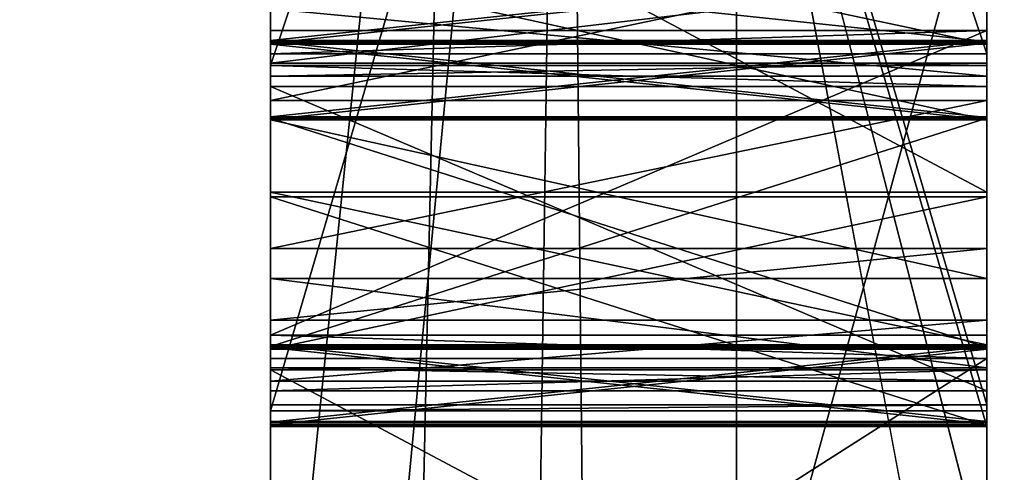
# Model space of a CAD drawing. Header units: millimetres. Extents: x -109 to 171, y -66 to 35.
# Tile 143 of 185: x 114.965 to 115.1024, y -16.6972 to -16.634. Entities that reach past the tile are written whole.
import ezdxf

# ---------------------------------------------------------------- set-up
doc = ezdxf.new("R2010")
doc.units = ezdxf.units.MM
doc.header["$LTSCALE"] = 65.185185
for name, color, linetype in [('131', 7, 'CONTINUOUS'), ('134', 7, 'CONTINUOUS'), ('135', 7, 'CONTINUOUS'), ('139', 7, 'CONTINUOUS'), ('2', 7, 'CONTINUOUS'), ('291', 7, 'CONTINUOUS'), ('292', 7, 'CONTINUOUS'), ('293', 7, 'CONTINUOUS'), ('294', 7, 'CONTINUOUS'), ('295', 7, 'CONTINUOUS'), ('306', 7, 'CONTINUOUS'), ('307', 7, 'CONTINUOUS'), ('308', 7, 'CONTINUOUS'), ('309', 7, 'CONTINUOUS'), ('310', 7, 'CONTINUOUS'), ('312', 7, 'CONTINUOUS'), ('313', 7, 'CONTINUOUS'), ('314', 7, 'CONTINUOUS'), ('321', 7, 'CONTINUOUS'), ('322', 7, 'CONTINUOUS'), ('323', 7, 'CONTINUOUS'), ('324', 7, 'CONTINUOUS'), ('325', 7, 'CONTINUOUS'), ('331', 7, 'CONTINUOUS'), ('332', 7, 'CONTINUOUS'), ('333', 7, 'CONTINUOUS'), ('334', 7, 'CONTINUOUS'), ('335', 7, 'CONTINUOUS'), ('340', 7, 'CONTINUOUS'), ('341', 7, 'CONTINUOUS'), ('342', 7, 'CONTINUOUS'), ('343', 7, 'CONTINUOUS'), ('344', 7, 'CONTINUOUS'), ('345', 7, 'CONTINUOUS'), ('346', 7, 'CONTINUOUS'), ('347', 7, 'CONTINUOUS'), ('348', 7, 'CONTINUOUS'), ('349', 7, 'CONTINUOUS'), ('350', 7, 'CONTINUOUS'), ('351', 7, 'CONTINUOUS'), ('352', 7, 'CONTINUOUS'), ('353', 7, 'CONTINUOUS'), ('359', 7, 'CONTINUOUS'), ('360', 7, 'CONTINUOUS'), ('361', 7, 'CONTINUOUS'), ('362', 7, 'CONTINUOUS'), ('363', 7, 'CONTINUOUS'), ('364', 7, 'CONTINUOUS'), ('365', 7, 'CONTINUOUS'), ('366', 7, 'CONTINUOUS'), ('371', 7, 'CONTINUOUS'), ('372', 7, 'CONTINUOUS'), ('373', 7, 'CONTINUOUS'), ('4', 7, 'CONTINUOUS'), ('661', 7, 'CONTINUOUS'), ('663', 7, 'CONTINUOUS'), ('665', 7, 'CONTINUOUS'), ('667', 7, 'CONTINUOUS'), ('67', 7, 'CONTINUOUS')]:
    doc.layers.add(name, color=color, linetype=linetype)

msp = doc.modelspace()

# ---------------------------------------------------------------- linework, layer by layer
at = {"layer": '131', "linetype": 'CONTINUOUS'}
for points in [[(115, -16.75532, 2.20666), (115, -16.32374, 4.37555), (115, -15.73726, 4.21838), (115, -16.75532, 2.20666)], [(115, -16.75532, 2.20666), (115, -15.73726, 4.21838), (115, -16.34106, 0.54157), (115, -16.75532, 2.20666)], [(115, -16.32374, -4.37555), (115, -16.9, 0), (115, -15.73726, -4.21838), (115, -16.32374, -4.37555)], [(115, -15.73726, -4.21838), (115, -16.9, 0), (115, -16.67018, -0.57206), (115, -15.73726, -4.21838)], [(115, -16.62612, -0.62287), (115, -15.73726, -4.21838), (115, -16.648, -0.60267), (115, -16.62612, -0.62287)], [(115, -16.648, -0.60267), (115, -15.73726, -4.21838), (115, -16.67018, -0.57206), (115, -16.648, -0.60267)], [(115, -16.61623, 0.10357), (115, -16.29282, 0), (115, -16.63746, 0.08269), (115, -16.61623, 0.10357)], [(115, -16.63746, 0.08269), (115, -16.29282, 0), (115, -16.64803, 0.05142), (115, -16.63746, 0.08269)], [(115, -16.64803, 0.05142), (115, -16.29282, 0), (115, -16.64798, 0.03059), (115, -16.64803, 0.05142)], [(115, -16.64798, 0.03059), (115, -16.29282, 0), (115, -16.6373, 0.00978), (115, -16.64798, 0.03059)], [(115, -16.6373, 0.00978), (115, -16.29282, 0), (115, -16.62664, -0.00062), (115, -16.6373, 0.00978)], [(115, -16.63553, 0.65498), (115, -16.75532, 2.20666), (115, -16.34106, 0.54157), (115, -16.63553, 0.65498)], [(115, -16.63879, 0.55087), (115, -16.63553, 0.65498), (115, -16.34106, 0.54157), (115, -16.63879, 0.55087)], [(115, -16.64041, 0.49881), (115, -16.34268, 0.48951), (115, -16.64334, 0.4051), (115, -16.64041, 0.49881)], [(115, -16.64334, 0.4051), (115, -16.34268, 0.48951), (115, -16.34742, 0.29165), (115, -16.64334, 0.4051)], [(115, -16.81412, 0.38959), (115, -16.64334, 0.4051), (115, -16.34742, 0.29165), (115, -16.81412, 0.38959)], [(115, -16.6878, 0.29718), (115, -16.81412, 0.38959), (115, -16.34742, 0.29165), (115, -16.6878, 0.29718)], [(115, -16.68865, 0.24511), (115, -16.34827, 0.23958), (115, -16.35039, 0.15625), (115, -16.68865, 0.24511)], [(115, -16.63709, -0.08397), (115, -16.62647, -0.07353), (115, -16.34965, -0.17708), (115, -16.63709, -0.08397)], [(115, -16.64768, -0.10483), (115, -16.63709, -0.08397), (115, -16.34965, -0.17708), (115, -16.64768, -0.10483)], [(115, -16.64761, -0.13608), (115, -16.64768, -0.10483), (115, -16.34965, -0.17708), (115, -16.64761, -0.13608)], [(115, -16.63693, -0.15689), (115, -16.64761, -0.13608), (115, -16.34965, -0.17708), (115, -16.63693, -0.15689)], [(115, -16.62626, -0.16728), (115, -16.63693, -0.15689), (115, -16.34965, -0.17708), (115, -16.62626, -0.16728)], [(115, -16.79501, 0.24683), (115, -16.68865, 0.24511), (115, -16.35039, 0.15625), (115, -16.79501, 0.24683)], [(115, -16.8482, 0.2477), (115, -16.79501, 0.24683), (115, -16.35039, 0.15625), (115, -16.8482, 0.2477)], [(115, -16.69081, 0.15549), (115, -16.8482, 0.2477), (115, -16.35039, 0.15625), (115, -16.69081, 0.15549)], [(115, -16.65809, -0.20902), (115, -16.60485, -0.22974), (115, -16.44357, -0.31531), (115, -16.65809, -0.20902)], [(115, -16.47547, -0.31624), (115, -16.65809, -0.20902), (115, -16.44357, -0.31531), (115, -16.47547, -0.31624)], [(115, -16.60307, -0.31998), (115, -16.65809, -0.20902), (115, -16.47547, -0.31624), (115, -16.60307, -0.31998)], [(115, -16.62826, -0.54999), (115, -16.64011, -0.50865), (115, -16.56354, -0.57935), (115, -16.62826, -0.54999)], [(115, -16.56354, -0.57935), (115, -16.64011, -0.50865), (115, -16.5669, -0.46482), (115, -16.56354, -0.57935)], [(115, -16.64194, -0.44618), (115, -16.63253, -0.40422), (115, -16.5669, -0.46482), (115, -16.64194, -0.44618)], [(115, -16.64011, -0.50865), (115, -16.64194, -0.44618), (115, -16.5669, -0.46482), (115, -16.64011, -0.50865)], [(115, -16.9, 0), (115, -16.65809, -0.20902), (115, -16.60307, -0.31998), (115, -16.9, 0)], [(115, -16.62434, -0.32061), (115, -16.9, 0), (115, -16.60307, -0.31998), (115, -16.62434, -0.32061)], [(115, -16.6453, -0.33164), (115, -16.9, 0), (115, -16.62434, -0.32061), (115, -16.6453, -0.33164)], [(115, -16.67807, 0.65631), (115, -16.75532, 2.20666), (115, -16.63553, 0.65498), (115, -16.67807, 0.65631)], [(115, -16.68587, 0.40643), (115, -16.64334, 0.4051), (115, -16.81412, 0.38959), (115, -16.68587, 0.40643)], [(115, -16.66596, -0.35309), (115, -16.9, 0), (115, -16.6453, -0.33164), (115, -16.66596, -0.35309)], [(115, -16.67964, -0.08407), (115, -16.9, 0), (115, -16.6478, -0.05275), (115, -16.67964, -0.08407)], [(115, -16.6478, -0.05275), (115, -16.9, 0), (115, -16.67978, -0.02157), (115, -16.6478, -0.05275)], [(115, -16.65809, -0.20902), (115, -16.9, 0), (115, -16.67941, -0.18823), (115, -16.65809, -0.20902)], [(115, -16.65878, 0.10348), (115, -16.68001, 0.0826), (115, -16.6907, 0.10341), (115, -16.65878, 0.10348)], [(115, -16.67598, -0.37423), (115, -16.9, 0), (115, -16.66596, -0.35309), (115, -16.67598, -0.37423)], [(115, -16.67018, -0.57206), (115, -16.9, 0), (115, -16.68265, -0.5099), (115, -16.67018, -0.57206)], [(115, -16.68448, -0.44742), (115, -16.9, 0), (115, -16.67598, -0.37423), (115, -16.68448, -0.44742)], [(115, -16.74512, 0.55419), (115, -16.75532, 2.20666), (115, -16.67807, 0.65631), (115, -16.74512, 0.55419)], [(115, -16.68132, 0.55219), (115, -16.74512, 0.55419), (115, -16.67807, 0.65631), (115, -16.68132, 0.55219)], [(115, -16.67941, -0.18823), (115, -16.9, 0), (115, -16.69012, -0.15701), (115, -16.67941, -0.18823)], [(115, -16.69021, -0.11534), (115, -16.9, 0), (115, -16.67964, -0.08407), (115, -16.69021, -0.11534)], [(115, -16.67978, -0.02157), (115, -16.9, 0), (115, -16.69049, 0.00966), (115, -16.67978, -0.02157)], [(115, -16.69058, 0.05132), (115, -16.8482, 0.2477), (115, -16.68001, 0.0826), (115, -16.69058, 0.05132)], [(115, -16.68001, 0.0826), (115, -16.8482, 0.2477), (115, -16.6907, 0.10341), (115, -16.68001, 0.0826)], [(115, -16.68265, -0.5099), (115, -16.9, 0), (115, -16.68448, -0.44742), (115, -16.68265, -0.5099)], [(115, -16.68294, 0.50014), (115, -16.68587, 0.40643), (115, -16.76833, 0.49238), (115, -16.68294, 0.50014)], [(115, -16.73611, 0.5018), (115, -16.68294, 0.50014), (115, -16.76833, 0.49238), (115, -16.73611, 0.5018)], [(115, -16.76833, 0.49238), (115, -16.68587, 0.40643), (115, -16.79025, 0.47222), (115, -16.76833, 0.49238)], [(115, -16.79025, 0.47222), (115, -16.68587, 0.40643), (115, -16.80153, 0.45173), (115, -16.79025, 0.47222)], [(115, -16.80153, 0.45173), (115, -16.68587, 0.40643), (115, -16.81412, 0.38959), (115, -16.80153, 0.45173)], [(115, -16.81412, 0.38959), (115, -16.6878, 0.29718), (115, -16.79417, 0.29891), (115, -16.81412, 0.38959)], [(115, -16.6878, 0.29718), (115, -16.68865, 0.24511), (115, -16.79501, 0.24683), (115, -16.6878, 0.29718)], [(115, -16.6878, 0.29718), (115, -16.79501, 0.24683), (115, -16.79417, 0.29891), (115, -16.6878, 0.29718)], [(115, -16.69012, -0.15701), (115, -16.9, 0), (115, -16.69021, -0.11534), (115, -16.69012, -0.15701)], [(115, -16.9, 0), (115, -16.8482, 0.2477), (115, -16.69049, 0.00966), (115, -16.9, 0)], [(115, -16.69049, 0.00966), (115, -16.8482, 0.2477), (115, -16.69058, 0.05132), (115, -16.69049, 0.00966)], [(115, -16.6907, 0.10341), (115, -16.8482, 0.2477), (115, -16.69081, 0.15549), (115, -16.6907, 0.10341)]]:
    msp.add_3dface(points, dxfattribs=at)
at = {"layer": '134', "linetype": 'CONTINUOUS'}
for points in [[(115.21787, -16.95845, 10.75544), (115.21787, -9.67685, 17.59623), (115.06504, -14.68123, 13.62572), (115.21787, -16.95845, 10.75544)], [(115.21787, -11.79216, -16.25465), (115.21787, -18.1655, -8.56057), (115.06504, -12.49454, -15.65521), (115.21787, -11.79216, -16.25465)], [(115, -18.68937, -6.78345), (115, -12.41433, -15.53036), (115.06504, -18.82406, -6.84497), (115, -18.68937, -6.78345)], [(115.06504, -18.82406, -6.84497), (115, -12.41433, -15.53036), (115.06504, -12.49454, -15.65521), (115.06504, -18.82406, -6.84497)], [(115.21787, -18.1655, -8.56057), (115.06504, -18.82406, -6.84497), (115.06504, -12.49454, -15.65521), (115.21787, -18.1655, -8.56057)], [(115, -14.5696, 13.52903), (115, -17.68811, 9.07958), (115.06504, -14.68123, 13.62572), (115, -14.5696, 13.52903)], [(115, -17.68811, 9.07958), (115, -19.48561, 3.95205), (115.06504, -14.68123, 13.62572), (115, -17.68811, 9.07958)], [(115.06504, -14.68123, 13.62572), (115, -19.48561, 3.95205), (115.06504, -19.63195, 3.97309), (115.06504, -14.68123, 13.62572)], [(115.21787, -16.95845, 10.75544), (115.06504, -14.68123, 13.62572), (115.06504, -19.63195, 3.97309), (115.21787, -16.95845, 10.75544)]]:
    msp.add_3dface(points, dxfattribs=at)
at = {"layer": '135', "linetype": 'CONTINUOUS'}
for points in [[(115, -14.6458, 11.7517), (115.18118, -14.40232, 11.73614), (115.18118, -17.19714, 7.03009), (115, -14.6458, 11.7517)], [(115, -16.22898, 9.44574), (115, -14.6458, 11.7517), (115.18118, -17.19714, 7.03009), (115, -16.22898, 9.44574)], [(115, -17.45208, 6.93014), (115, -16.22898, 9.44574), (115.18118, -17.19714, 7.03009), (115, -17.45208, 6.93014)], [(115, -16.3273, -9.27476), (115, -16.97275, -8.0329), (115.18118, -16.31328, -8.89049), (115, -16.3273, -9.27476)], [(115, -16.97275, -8.0329), (115, -17.52391, -6.74645), (115.18118, -16.31328, -8.89049), (115, -16.97275, -8.0329)], [(115, -17.52391, -6.74645), (115, -17.97771, -5.42253), (115.18118, -16.31328, -8.89049), (115, -17.52391, -6.74645)], [(115, -17.97771, -5.42253), (115, -18.33165, -4.06849), (115.18118, -16.31328, -8.89049), (115, -17.97771, -5.42253)], [(115, -18.33165, -4.06849), (115.18118, -18.19596, -3.75109), (115.18118, -16.31328, -8.89049), (115, -18.33165, -4.06849)]]:
    msp.add_3dface(points, dxfattribs=at)
at = {"layer": '139', "linetype": 'CONTINUOUS'}
for points in [[(115, -16.32374, 4.37555), (115, -16.75532, 2.20666), (115.2, -14.80903, 8.55), (115, -16.32374, 4.37555)], [(115, -16.75532, 2.20666), (115, -16.9, 0), (115.2, -14.80903, 8.55), (115, -16.75532, 2.20666)], [(115, -16.9, 0), (115.2, -17.1), (115.2, -14.80903, 8.55), (115, -16.9, 0)], [(115, -16.32374, -4.37555), (115.2, -14.80903, -8.55), (115.2, -17.1), (115, -16.32374, -4.37555)], [(115, -16.9, 0), (115, -16.32374, -4.37555), (115.2, -17.1), (115, -16.9, 0)]]:
    msp.add_3dface(points, dxfattribs=at)
at = {"layer": '2', "color": 7, "linetype": 'CONTINUOUS', "true_color": 0xe0f2ff}
for points in [[(115, -17.75343, -10.25016), (115, -10.25016, -17.75343), (115, -12.41433, -15.53036), (115, -17.75343, -10.25016)], [(115, -18.68937, -6.78345), (115, -17.75343, -10.25016), (115, -12.41433, -15.53036), (115, -18.68937, -6.78345)], [(115, -14.49569, 14.49569), (115, -17.75343, 10.25016), (115, -14.5696, 13.52903), (115, -14.49569, 14.49569)], [(115, -14.5696, 13.52903), (115, -17.75343, 10.25016), (115, -17.68811, 9.07958), (115, -14.5696, 13.52903)], [(115, -17.45208, 6.93014), (115, -16.23801, 9.37494), (115, -16.22898, 9.44574), (115, -17.45208, 6.93014)], [(115, -18.11109, 4.85293), (115, -16.23801, 9.37494), (115, -17.91977, 5.61104), (115, -18.11109, 4.85293)], [(115, -17.91977, 5.61104), (115, -16.23801, 9.37494), (115, -17.45208, 6.93014), (115, -17.91977, 5.61104)], [(115, -16.23801, -9.37494), (115, -17.32274, -7.17532), (115, -16.3273, -9.27476), (115, -16.23801, -9.37494)], [(115, -16.3273, -9.27476), (115, -17.32274, -7.17532), (115, -16.97275, -8.0329), (115, -16.3273, -9.27476)]]:
    msp.add_3dface(points, dxfattribs=at)
at = {"layer": '291', "linetype": 'CONTINUOUS'}
for points in [[(115, -16.34268, 0.48951), (115, -16.64041, 0.49881), (115.1, -16.34268, 0.48951), (115, -16.34268, 0.48951)], [(115.1, -16.34268, 0.48951), (115, -16.64041, 0.49881), (115.1, -16.64041, 0.49881), (115.1, -16.34268, 0.48951)]]:
    msp.add_3dface(points, dxfattribs=at)
at = {"layer": '292', "linetype": 'CONTINUOUS'}
for points in [[(115, -16.64041, 0.49881), (115, -16.64334, 0.4051), (115.1, -16.64334, 0.4051), (115, -16.64041, 0.49881)], [(115.1, -16.64041, 0.49881), (115, -16.64041, 0.49881), (115.1, -16.64334, 0.4051), (115.1, -16.64041, 0.49881)]]:
    msp.add_3dface(points, dxfattribs=at)
at = {"layer": '293', "linetype": 'CONTINUOUS'}
for points in [[(115, -16.64334, 0.4051), (115, -16.68587, 0.40643), (115.1, -16.68587, 0.40643), (115, -16.64334, 0.4051)], [(115.1, -16.64334, 0.4051), (115, -16.64334, 0.4051), (115.1, -16.68587, 0.40643), (115.1, -16.64334, 0.4051)]]:
    msp.add_3dface(points, dxfattribs=at)
at = {"layer": '294', "linetype": 'CONTINUOUS'}
for points in [[(115, -16.68587, 0.40643), (115, -16.68294, 0.50014), (115.1, -16.68294, 0.50014), (115, -16.68587, 0.40643)], [(115.1, -16.68587, 0.40643), (115, -16.68587, 0.40643), (115.1, -16.68294, 0.50014), (115.1, -16.68587, 0.40643)]]:
    msp.add_3dface(points, dxfattribs=at)
at = {"layer": '295', "linetype": 'CONTINUOUS'}
for points in [[(115, -16.68294, 0.50014), (115, -16.73611, 0.5018), (115.1, -16.73611, 0.5018), (115, -16.68294, 0.50014)], [(115.1, -16.68294, 0.50014), (115, -16.68294, 0.50014), (115.1, -16.73611, 0.5018), (115.1, -16.68294, 0.50014)]]:
    msp.add_3dface(points, dxfattribs=at)
at = {"layer": '306', "linetype": 'CONTINUOUS'}
for points in [[(115, -16.74512, 0.55419), (115, -16.68132, 0.55219), (115.1, -16.68132, 0.55219), (115, -16.74512, 0.55419)], [(115.1, -16.74512, 0.55419), (115, -16.74512, 0.55419), (115.1, -16.68132, 0.55219), (115.1, -16.74512, 0.55419)]]:
    msp.add_3dface(points, dxfattribs=at)
at = {"layer": '307', "linetype": 'CONTINUOUS'}
for points in [[(115, -16.68132, 0.55219), (115, -16.67807, 0.65631), (115.1, -16.68132, 0.55219), (115, -16.68132, 0.55219)], [(115.1, -16.68132, 0.55219), (115, -16.67807, 0.65631), (115.1, -16.67807, 0.65631), (115.1, -16.68132, 0.55219)]]:
    msp.add_3dface(points, dxfattribs=at)
at = {"layer": '308', "linetype": 'CONTINUOUS'}
for points in [[(115, -16.67807, 0.65631), (115, -16.63553, 0.65498), (115.1, -16.63553, 0.65498), (115, -16.67807, 0.65631)], [(115.1, -16.67807, 0.65631), (115, -16.67807, 0.65631), (115.1, -16.63553, 0.65498), (115.1, -16.67807, 0.65631)]]:
    msp.add_3dface(points, dxfattribs=at)
at = {"layer": '309', "linetype": 'CONTINUOUS'}
for points in [[(115, -16.63553, 0.65498), (115, -16.63879, 0.55087), (115.1, -16.63553, 0.65498), (115, -16.63553, 0.65498)], [(115.1, -16.63553, 0.65498), (115, -16.63879, 0.55087), (115.1, -16.63879, 0.55087), (115.1, -16.63553, 0.65498)]]:
    msp.add_3dface(points, dxfattribs=at)
at = {"layer": '310', "linetype": 'CONTINUOUS'}
for points in [[(115, -16.63879, 0.55087), (115, -16.34106, 0.54157), (115.1, -16.63879, 0.55087), (115, -16.63879, 0.55087)], [(115.1, -16.63879, 0.55087), (115, -16.34106, 0.54157), (115.1, -16.34106, 0.54157), (115.1, -16.63879, 0.55087)]]:
    msp.add_3dface(points, dxfattribs=at)
at = {"layer": '312', "linetype": 'CONTINUOUS'}
for points in [[(115, -16.34827, 0.23958), (115, -16.68865, 0.24511), (115.1, -16.34827, 0.23958), (115, -16.34827, 0.23958)], [(115.1, -16.34827, 0.23958), (115, -16.68865, 0.24511), (115.1, -16.68865, 0.24511), (115.1, -16.34827, 0.23958)]]:
    msp.add_3dface(points, dxfattribs=at)
at = {"layer": '313', "linetype": 'CONTINUOUS'}
for points in [[(115, -16.68865, 0.24511), (115, -16.6878, 0.29718), (115.1, -16.6878, 0.29718), (115, -16.68865, 0.24511)], [(115.1, -16.68865, 0.24511), (115, -16.68865, 0.24511), (115.1, -16.6878, 0.29718), (115.1, -16.68865, 0.24511)]]:
    msp.add_3dface(points, dxfattribs=at)
at = {"layer": '314', "linetype": 'CONTINUOUS'}
for points in [[(115, -16.6878, 0.29718), (115, -16.34742, 0.29165), (115.1, -16.6878, 0.29718), (115, -16.6878, 0.29718)], [(115.1, -16.6878, 0.29718), (115, -16.34742, 0.29165), (115.1, -16.34742, 0.29165), (115.1, -16.6878, 0.29718)]]:
    msp.add_3dface(points, dxfattribs=at)
at = {"layer": '321', "linetype": 'CONTINUOUS'}
for points in [[(115, -16.61623, 0.10357), (115, -16.63746, 0.08269), (115.1, -16.63746, 0.08269), (115, -16.61623, 0.10357)], [(115.1, -16.61623, 0.10357), (115, -16.61623, 0.10357), (115.1, -16.63746, 0.08269), (115.1, -16.61623, 0.10357)]]:
    msp.add_3dface(points, dxfattribs=at)
at = {"layer": '322', "linetype": 'CONTINUOUS'}
for points in [[(115, -16.63746, 0.08269), (115, -16.64803, 0.05142), (115.1, -16.64803, 0.05142), (115, -16.63746, 0.08269)], [(115.1, -16.63746, 0.08269), (115, -16.63746, 0.08269), (115.1, -16.64803, 0.05142), (115.1, -16.63746, 0.08269)]]:
    msp.add_3dface(points, dxfattribs=at)
at = {"layer": '323', "linetype": 'CONTINUOUS'}
for points in [[(115, -16.64803, 0.05142), (115, -16.64798, 0.03059), (115.1, -16.64798, 0.03059), (115, -16.64803, 0.05142)], [(115.1, -16.64803, 0.05142), (115, -16.64803, 0.05142), (115.1, -16.64798, 0.03059), (115.1, -16.64803, 0.05142)]]:
    msp.add_3dface(points, dxfattribs=at)
at = {"layer": '324', "linetype": 'CONTINUOUS'}
for points in [[(115, -16.64798, 0.03059), (115, -16.6373, 0.00978), (115.1, -16.6373, 0.00978), (115, -16.64798, 0.03059)], [(115.1, -16.64798, 0.03059), (115, -16.64798, 0.03059), (115.1, -16.6373, 0.00978), (115.1, -16.64798, 0.03059)]]:
    msp.add_3dface(points, dxfattribs=at)
at = {"layer": '325', "linetype": 'CONTINUOUS'}
for points in [[(115, -16.6373, 0.00978), (115, -16.62664, -0.00062), (115.1, -16.62664, -0.00062), (115, -16.6373, 0.00978)], [(115.1, -16.6373, 0.00978), (115, -16.6373, 0.00978), (115.1, -16.62664, -0.00062), (115.1, -16.6373, 0.00978)]]:
    msp.add_3dface(points, dxfattribs=at)
at = {"layer": '331', "linetype": 'CONTINUOUS'}
for points in [[(115, -16.62647, -0.07353), (115, -16.63709, -0.08397), (115.1, -16.63709, -0.08397), (115, -16.62647, -0.07353)], [(115.1, -16.62647, -0.07353), (115, -16.62647, -0.07353), (115.1, -16.63709, -0.08397), (115.1, -16.62647, -0.07353)]]:
    msp.add_3dface(points, dxfattribs=at)
at = {"layer": '332', "linetype": 'CONTINUOUS'}
for points in [[(115, -16.63709, -0.08397), (115, -16.64768, -0.10483), (115.1, -16.64768, -0.10483), (115, -16.63709, -0.08397)], [(115.1, -16.63709, -0.08397), (115, -16.63709, -0.08397), (115.1, -16.64768, -0.10483), (115.1, -16.63709, -0.08397)]]:
    msp.add_3dface(points, dxfattribs=at)
at = {"layer": '333', "linetype": 'CONTINUOUS'}
for points in [[(115, -16.64768, -0.10483), (115, -16.64761, -0.13608), (115.1, -16.64761, -0.13608), (115, -16.64768, -0.10483)], [(115.1, -16.64768, -0.10483), (115, -16.64768, -0.10483), (115.1, -16.64761, -0.13608), (115.1, -16.64768, -0.10483)]]:
    msp.add_3dface(points, dxfattribs=at)
at = {"layer": '334', "linetype": 'CONTINUOUS'}
for points in [[(115, -16.64761, -0.13608), (115, -16.63693, -0.15689), (115.1, -16.63693, -0.15689), (115, -16.64761, -0.13608)], [(115.1, -16.64761, -0.13608), (115, -16.64761, -0.13608), (115.1, -16.63693, -0.15689), (115.1, -16.64761, -0.13608)]]:
    msp.add_3dface(points, dxfattribs=at)
at = {"layer": '335', "linetype": 'CONTINUOUS'}
for points in [[(115, -16.63693, -0.15689), (115, -16.62626, -0.16728), (115.1, -16.62626, -0.16728), (115, -16.63693, -0.15689)], [(115.1, -16.63693, -0.15689), (115, -16.63693, -0.15689), (115.1, -16.62626, -0.16728), (115.1, -16.63693, -0.15689)]]:
    msp.add_3dface(points, dxfattribs=at)
at = {"layer": '340', "linetype": 'CONTINUOUS'}
for points in [[(115, -16.60485, -0.22974), (115, -16.65809, -0.20902), (115.1, -16.65809, -0.20902), (115, -16.60485, -0.22974)], [(115.1, -16.60485, -0.22974), (115, -16.60485, -0.22974), (115.1, -16.65809, -0.20902), (115.1, -16.60485, -0.22974)]]:
    msp.add_3dface(points, dxfattribs=at)
at = {"layer": '341', "linetype": 'CONTINUOUS'}
for points in [[(115, -16.65809, -0.20902), (115, -16.67941, -0.18823), (115.1, -16.67941, -0.18823), (115, -16.65809, -0.20902)], [(115.1, -16.65809, -0.20902), (115, -16.65809, -0.20902), (115.1, -16.67941, -0.18823), (115.1, -16.65809, -0.20902)]]:
    msp.add_3dface(points, dxfattribs=at)
at = {"layer": '342', "linetype": 'CONTINUOUS'}
for points in [[(115, -16.67941, -0.18823), (115, -16.69012, -0.15701), (115.1, -16.69012, -0.15701), (115, -16.67941, -0.18823)], [(115.1, -16.67941, -0.18823), (115, -16.67941, -0.18823), (115.1, -16.69012, -0.15701), (115.1, -16.67941, -0.18823)]]:
    msp.add_3dface(points, dxfattribs=at)
at = {"layer": '343', "linetype": 'CONTINUOUS'}
for points in [[(115, -16.69012, -0.15701), (115, -16.69021, -0.11534), (115.1, -16.69021, -0.11534), (115, -16.69012, -0.15701)], [(115.1, -16.69012, -0.15701), (115, -16.69012, -0.15701), (115.1, -16.69021, -0.11534), (115.1, -16.69012, -0.15701)]]:
    msp.add_3dface(points, dxfattribs=at)
at = {"layer": '344', "linetype": 'CONTINUOUS'}
for points in [[(115, -16.69021, -0.11534), (115, -16.67964, -0.08407), (115.1, -16.67964, -0.08407), (115, -16.69021, -0.11534)], [(115.1, -16.69021, -0.11534), (115, -16.69021, -0.11534), (115.1, -16.67964, -0.08407), (115.1, -16.69021, -0.11534)]]:
    msp.add_3dface(points, dxfattribs=at)
at = {"layer": '345', "linetype": 'CONTINUOUS'}
for points in [[(115, -16.67964, -0.08407), (115, -16.6478, -0.05275), (115.1, -16.6478, -0.05275), (115, -16.67964, -0.08407)], [(115.1, -16.67964, -0.08407), (115, -16.67964, -0.08407), (115.1, -16.6478, -0.05275), (115.1, -16.67964, -0.08407)]]:
    msp.add_3dface(points, dxfattribs=at)
at = {"layer": '346', "linetype": 'CONTINUOUS'}
for points in [[(115, -16.6478, -0.05275), (115, -16.67978, -0.02157), (115.1, -16.67978, -0.02157), (115, -16.6478, -0.05275)], [(115.1, -16.6478, -0.05275), (115, -16.6478, -0.05275), (115.1, -16.67978, -0.02157), (115.1, -16.6478, -0.05275)]]:
    msp.add_3dface(points, dxfattribs=at)
at = {"layer": '347', "linetype": 'CONTINUOUS'}
for points in [[(115, -16.67978, -0.02157), (115, -16.69049, 0.00966), (115.1, -16.69049, 0.00966), (115, -16.67978, -0.02157)], [(115.1, -16.67978, -0.02157), (115, -16.67978, -0.02157), (115.1, -16.69049, 0.00966), (115.1, -16.67978, -0.02157)]]:
    msp.add_3dface(points, dxfattribs=at)
at = {"layer": '348', "linetype": 'CONTINUOUS'}
for points in [[(115, -16.69049, 0.00966), (115, -16.69058, 0.05132), (115.1, -16.69058, 0.05132), (115, -16.69049, 0.00966)], [(115.1, -16.69049, 0.00966), (115, -16.69049, 0.00966), (115.1, -16.69058, 0.05132), (115.1, -16.69049, 0.00966)]]:
    msp.add_3dface(points, dxfattribs=at)
at = {"layer": '349', "linetype": 'CONTINUOUS'}
for points in [[(115, -16.69058, 0.05132), (115, -16.68001, 0.0826), (115.1, -16.68001, 0.0826), (115, -16.69058, 0.05132)], [(115.1, -16.69058, 0.05132), (115, -16.69058, 0.05132), (115.1, -16.68001, 0.0826), (115.1, -16.69058, 0.05132)]]:
    msp.add_3dface(points, dxfattribs=at)
at = {"layer": '350', "linetype": 'CONTINUOUS'}
for points in [[(115, -16.68001, 0.0826), (115, -16.65878, 0.10348), (115.1, -16.65878, 0.10348), (115, -16.68001, 0.0826)], [(115.1, -16.68001, 0.0826), (115, -16.68001, 0.0826), (115.1, -16.65878, 0.10348), (115.1, -16.68001, 0.0826)]]:
    msp.add_3dface(points, dxfattribs=at)
at = {"layer": '351', "linetype": 'CONTINUOUS'}
for points in [[(115, -16.65878, 0.10348), (115, -16.6907, 0.10341), (115.1, -16.6907, 0.10341), (115, -16.65878, 0.10348)], [(115.1, -16.65878, 0.10348), (115, -16.65878, 0.10348), (115.1, -16.6907, 0.10341), (115.1, -16.65878, 0.10348)]]:
    msp.add_3dface(points, dxfattribs=at)
at = {"layer": '352', "linetype": 'CONTINUOUS'}
for points in [[(115, -16.6907, 0.10341), (115, -16.69081, 0.15549), (115.1, -16.69081, 0.15549), (115, -16.6907, 0.10341)], [(115.1, -16.6907, 0.10341), (115, -16.6907, 0.10341), (115.1, -16.69081, 0.15549), (115.1, -16.6907, 0.10341)]]:
    msp.add_3dface(points, dxfattribs=at)
at = {"layer": '353', "linetype": 'CONTINUOUS'}
for points in [[(115, -16.69081, 0.15549), (115, -16.35039, 0.15625), (115.1, -16.69081, 0.15549), (115, -16.69081, 0.15549)], [(115.1, -16.69081, 0.15549), (115, -16.35039, 0.15625), (115.1, -16.35039, 0.15625), (115.1, -16.69081, 0.15549)]]:
    msp.add_3dface(points, dxfattribs=at)
at = {"layer": '359', "linetype": 'CONTINUOUS'}
for points in [[(115, -16.62612, -0.62287), (115, -16.648, -0.60267), (115.1, -16.648, -0.60267), (115, -16.62612, -0.62287)], [(115.1, -16.62612, -0.62287), (115, -16.62612, -0.62287), (115.1, -16.648, -0.60267), (115.1, -16.62612, -0.62287)]]:
    msp.add_3dface(points, dxfattribs=at)
at = {"layer": '360', "linetype": 'CONTINUOUS'}
for points in [[(115, -16.648, -0.60267), (115, -16.67018, -0.57206), (115.1, -16.67018, -0.57206), (115, -16.648, -0.60267)], [(115.1, -16.648, -0.60267), (115, -16.648, -0.60267), (115.1, -16.67018, -0.57206), (115.1, -16.648, -0.60267)]]:
    msp.add_3dface(points, dxfattribs=at)
at = {"layer": '361', "linetype": 'CONTINUOUS'}
for points in [[(115, -16.67018, -0.57206), (115, -16.68265, -0.5099), (115.1, -16.68265, -0.5099), (115, -16.67018, -0.57206)], [(115.1, -16.67018, -0.57206), (115, -16.67018, -0.57206), (115.1, -16.68265, -0.5099), (115.1, -16.67018, -0.57206)]]:
    msp.add_3dface(points, dxfattribs=at)
at = {"layer": '362', "linetype": 'CONTINUOUS'}
for points in [[(115, -16.68265, -0.5099), (115, -16.68448, -0.44742), (115.1, -16.68448, -0.44742), (115, -16.68265, -0.5099)], [(115.1, -16.68265, -0.5099), (115, -16.68265, -0.5099), (115.1, -16.68448, -0.44742), (115.1, -16.68265, -0.5099)]]:
    msp.add_3dface(points, dxfattribs=at)
at = {"layer": '363', "linetype": 'CONTINUOUS'}
for points in [[(115, -16.68448, -0.44742), (115, -16.67598, -0.37423), (115.1, -16.67598, -0.37423), (115, -16.68448, -0.44742)], [(115.1, -16.68448, -0.44742), (115, -16.68448, -0.44742), (115.1, -16.67598, -0.37423), (115.1, -16.68448, -0.44742)]]:
    msp.add_3dface(points, dxfattribs=at)
at = {"layer": '364', "linetype": 'CONTINUOUS'}
for points in [[(115, -16.67598, -0.37423), (115, -16.66596, -0.35309), (115.1, -16.66596, -0.35309), (115, -16.67598, -0.37423)], [(115.1, -16.67598, -0.37423), (115, -16.67598, -0.37423), (115.1, -16.66596, -0.35309), (115.1, -16.67598, -0.37423)]]:
    msp.add_3dface(points, dxfattribs=at)
at = {"layer": '365', "linetype": 'CONTINUOUS'}
for points in [[(115, -16.66596, -0.35309), (115, -16.6453, -0.33164), (115.1, -16.6453, -0.33164), (115, -16.66596, -0.35309)], [(115.1, -16.66596, -0.35309), (115, -16.66596, -0.35309), (115.1, -16.6453, -0.33164), (115.1, -16.66596, -0.35309)]]:
    msp.add_3dface(points, dxfattribs=at)
at = {"layer": '366', "linetype": 'CONTINUOUS'}
for points in [[(115, -16.6453, -0.33164), (115, -16.62434, -0.32061), (115.1, -16.62434, -0.32061), (115, -16.6453, -0.33164)], [(115.1, -16.6453, -0.33164), (115, -16.6453, -0.33164), (115.1, -16.62434, -0.32061), (115.1, -16.6453, -0.33164)]]:
    msp.add_3dface(points, dxfattribs=at)
at = {"layer": '371', "linetype": 'CONTINUOUS'}
for points in [[(115, -16.63253, -0.40422), (115, -16.64194, -0.44618), (115.1, -16.64194, -0.44618), (115, -16.63253, -0.40422)], [(115.1, -16.63253, -0.40422), (115, -16.63253, -0.40422), (115.1, -16.64194, -0.44618), (115.1, -16.63253, -0.40422)]]:
    msp.add_3dface(points, dxfattribs=at)
at = {"layer": '372', "linetype": 'CONTINUOUS'}
for points in [[(115, -16.64194, -0.44618), (115, -16.64011, -0.50865), (115.1, -16.64011, -0.50865), (115, -16.64194, -0.44618)], [(115.1, -16.64194, -0.44618), (115, -16.64194, -0.44618), (115.1, -16.64011, -0.50865), (115.1, -16.64194, -0.44618)]]:
    msp.add_3dface(points, dxfattribs=at)
at = {"layer": '373', "linetype": 'CONTINUOUS'}
for points in [[(115, -16.64011, -0.50865), (115, -16.62826, -0.54999), (115.1, -16.62826, -0.54999), (115, -16.64011, -0.50865)], [(115.1, -16.64011, -0.50865), (115, -16.64011, -0.50865), (115.1, -16.62826, -0.54999), (115.1, -16.64011, -0.50865)]]:
    msp.add_3dface(points, dxfattribs=at)
at = {"layer": '4', "color": 7, "linetype": 'CONTINUOUS', "true_color": 0xe0f2ff}
for points in [[(115, -10.25016, -17.75343), (115, -17.75343, -10.25016), (94.15845, -10.79491, -17.42756), (115, -10.25016, -17.75343)], [(94.15845, -10.79491, -17.42756), (115, -17.75343, -10.25016), (90.65764, -13.09947, -15.76876), (94.15845, -10.79491, -17.42756)], [(90.65764, -13.09947, -15.76876), (115, -17.75343, -10.25016), (89.91061, -13.4877, -15.438), (90.65764, -13.09947, -15.76876)], [(89.91061, -13.4877, -15.438), (115, -17.75343, -10.25016), (84.65628, -15.49921, -13.41732), (89.91061, -13.4877, -15.438)], [(115, -14.49569, 14.49569), (-99, -15.70836, 13.17184), (-0.08015, -17.0002, 11.45614), (115, -14.49569, 14.49569)], [(115, -17.75343, 10.25016), (115, -14.49569, 14.49569), (-0.08015, -17.0002, 11.45614), (115, -17.75343, 10.25016)], [(84.65628, -15.49921, -13.41732), (115, -17.75343, -10.25016), (79.57018, -16.52019, -12.1381), (84.65628, -15.49921, -13.41732)], [(79.57018, -16.52019, -12.1381), (115, -17.75343, -10.25016), (74.99754, -16.80306, -11.74339), (79.57018, -16.52019, -12.1381)]]:
    msp.add_3dface(points, dxfattribs=at)
at = {"layer": '661', "linetype": 'CONTINUOUS'}
for points in [[(115.1, -16.6453, -0.33164), (115.1, -16.62434, -0.32061), (115.1, -16.64194, -0.44618), (115.1, -16.6453, -0.33164)], [(115.1, -16.62434, -0.32061), (115.1, -16.63253, -0.40422), (115.1, -16.64194, -0.44618), (115.1, -16.62434, -0.32061)], [(115.1, -16.62612, -0.62287), (115.1, -16.648, -0.60267), (115.1, -16.62826, -0.54999), (115.1, -16.62612, -0.62287)], [(115.1, -16.648, -0.60267), (115.1, -16.64011, -0.50865), (115.1, -16.62826, -0.54999), (115.1, -16.648, -0.60267)], [(115.1, -16.648, -0.60267), (115.1, -16.64194, -0.44618), (115.1, -16.64011, -0.50865), (115.1, -16.648, -0.60267)], [(115.1, -16.648, -0.60267), (115.1, -16.6453, -0.33164), (115.1, -16.64194, -0.44618), (115.1, -16.648, -0.60267)], [(115.1, -16.648, -0.60267), (115.1, -16.66596, -0.35309), (115.1, -16.6453, -0.33164), (115.1, -16.648, -0.60267)], [(115.1, -16.648, -0.60267), (115.1, -16.67018, -0.57206), (115.1, -16.66596, -0.35309), (115.1, -16.648, -0.60267)], [(115.1, -16.67018, -0.57206), (115.1, -16.67598, -0.37423), (115.1, -16.66596, -0.35309), (115.1, -16.67018, -0.57206)], [(115.1, -16.67018, -0.57206), (115.1, -16.68265, -0.5099), (115.1, -16.67598, -0.37423), (115.1, -16.67018, -0.57206)], [(115.1, -16.68265, -0.5099), (115.1, -16.68448, -0.44742), (115.1, -16.67598, -0.37423), (115.1, -16.68265, -0.5099)]]:
    msp.add_3dface(points, dxfattribs=at)
at = {"layer": '663', "linetype": 'CONTINUOUS'}
for points in [[(115.1, -16.60496, -0.17765), (115.1, -16.34953, -0.22917), (115.1, -16.67941, -0.18823), (115.1, -16.60496, -0.17765)], [(115.1, -16.34953, -0.22917), (115.1, -16.60485, -0.22974), (115.1, -16.65809, -0.20902), (115.1, -16.34953, -0.22917)], [(115.1, -16.34953, -0.22917), (115.1, -16.65809, -0.20902), (115.1, -16.67941, -0.18823), (115.1, -16.34953, -0.22917)], [(115.1, -16.60534, -0.01099), (115.1, -16.3499, -0.0625), (115.1, -16.67978, -0.02157), (115.1, -16.60534, -0.01099)], [(115.1, -16.3499, -0.0625), (115.1, -16.60522, -0.06307), (115.1, -16.6478, -0.05275), (115.1, -16.3499, -0.0625)], [(115.1, -16.3499, -0.0625), (115.1, -16.6478, -0.05275), (115.1, -16.67978, -0.02157), (115.1, -16.3499, -0.0625)], [(115.1, -16.35027, 0.10417), (115.1, -16.61623, 0.10357), (115.1, -16.69081, 0.15549), (115.1, -16.35027, 0.10417)], [(115.1, -16.35027, 0.10417), (115.1, -16.69081, 0.15549), (115.1, -16.35039, 0.15625), (115.1, -16.35027, 0.10417)], [(115.1, -16.62626, -0.16728), (115.1, -16.60496, -0.17765), (115.1, -16.69012, -0.15701), (115.1, -16.62626, -0.16728)], [(115.1, -16.60496, -0.17765), (115.1, -16.67941, -0.18823), (115.1, -16.69012, -0.15701), (115.1, -16.60496, -0.17765)], [(115.1, -16.60522, -0.06307), (115.1, -16.62647, -0.07353), (115.1, -16.6478, -0.05275), (115.1, -16.60522, -0.06307)], [(115.1, -16.62664, -0.00062), (115.1, -16.60534, -0.01099), (115.1, -16.69049, 0.00966), (115.1, -16.62664, -0.00062)], [(115.1, -16.60534, -0.01099), (115.1, -16.67978, -0.02157), (115.1, -16.69049, 0.00966), (115.1, -16.60534, -0.01099)], [(115.1, -16.61623, 0.10357), (115.1, -16.63746, 0.08269), (115.1, -16.65878, 0.10348), (115.1, -16.61623, 0.10357)], [(115.1, -16.61623, 0.10357), (115.1, -16.65878, 0.10348), (115.1, -16.69081, 0.15549), (115.1, -16.61623, 0.10357)], [(115.1, -16.63693, -0.15689), (115.1, -16.62626, -0.16728), (115.1, -16.69012, -0.15701), (115.1, -16.63693, -0.15689)], [(115.1, -16.62647, -0.07353), (115.1, -16.63709, -0.08397), (115.1, -16.6478, -0.05275), (115.1, -16.62647, -0.07353)], [(115.1, -16.6373, 0.00978), (115.1, -16.62664, -0.00062), (115.1, -16.69049, 0.00966), (115.1, -16.6373, 0.00978)], [(115.1, -16.64761, -0.13608), (115.1, -16.63693, -0.15689), (115.1, -16.69021, -0.11534), (115.1, -16.64761, -0.13608)], [(115.1, -16.63693, -0.15689), (115.1, -16.69012, -0.15701), (115.1, -16.69021, -0.11534), (115.1, -16.63693, -0.15689)], [(115.1, -16.63709, -0.08397), (115.1, -16.64768, -0.10483), (115.1, -16.67964, -0.08407), (115.1, -16.63709, -0.08397)], [(115.1, -16.63709, -0.08397), (115.1, -16.67964, -0.08407), (115.1, -16.6478, -0.05275), (115.1, -16.63709, -0.08397)], [(115.1, -16.64798, 0.03059), (115.1, -16.6373, 0.00978), (115.1, -16.69058, 0.05132), (115.1, -16.64798, 0.03059)], [(115.1, -16.6373, 0.00978), (115.1, -16.69049, 0.00966), (115.1, -16.69058, 0.05132), (115.1, -16.6373, 0.00978)], [(115.1, -16.63746, 0.08269), (115.1, -16.64803, 0.05142), (115.1, -16.68001, 0.0826), (115.1, -16.63746, 0.08269)], [(115.1, -16.63746, 0.08269), (115.1, -16.68001, 0.0826), (115.1, -16.65878, 0.10348), (115.1, -16.63746, 0.08269)], [(115.1, -16.64768, -0.10483), (115.1, -16.64761, -0.13608), (115.1, -16.69021, -0.11534), (115.1, -16.64768, -0.10483)], [(115.1, -16.64768, -0.10483), (115.1, -16.69021, -0.11534), (115.1, -16.67964, -0.08407), (115.1, -16.64768, -0.10483)], [(115.1, -16.64803, 0.05142), (115.1, -16.64798, 0.03059), (115.1, -16.69058, 0.05132), (115.1, -16.64803, 0.05142)], [(115.1, -16.64803, 0.05142), (115.1, -16.69058, 0.05132), (115.1, -16.68001, 0.0826), (115.1, -16.64803, 0.05142)], [(115.1, -16.65878, 0.10348), (115.1, -16.6907, 0.10341), (115.1, -16.69081, 0.15549), (115.1, -16.65878, 0.10348)]]:
    msp.add_3dface(points, dxfattribs=at)
at = {"layer": '665', "linetype": 'CONTINUOUS'}
for points in [[(115.1, -16.34827, 0.23958), (115.1, -16.6878, 0.29718), (115.1, -16.34742, 0.29165), (115.1, -16.34827, 0.23958)], [(115.1, -16.34827, 0.23958), (115.1, -16.68865, 0.24511), (115.1, -16.6878, 0.29718), (115.1, -16.34827, 0.23958)]]:
    msp.add_3dface(points, dxfattribs=at)
at = {"layer": '667', "linetype": 'CONTINUOUS'}
for points in [[(115.1, -16.34268, 0.48951), (115.1, -16.63879, 0.55087), (115.1, -16.34106, 0.54157), (115.1, -16.34268, 0.48951)], [(115.1, -16.34268, 0.48951), (115.1, -16.64041, 0.49881), (115.1, -16.63879, 0.55087), (115.1, -16.34268, 0.48951)], [(115.1, -16.67807, 0.65631), (115.1, -16.63553, 0.65498), (115.1, -16.63879, 0.55087), (115.1, -16.67807, 0.65631)], [(115.1, -16.64041, 0.49881), (115.1, -16.67807, 0.65631), (115.1, -16.63879, 0.55087), (115.1, -16.64041, 0.49881)], [(115.1, -16.64041, 0.49881), (115.1, -16.64334, 0.4051), (115.1, -16.67807, 0.65631), (115.1, -16.64041, 0.49881)], [(115.1, -16.64334, 0.4051), (115.1, -16.68587, 0.40643), (115.1, -16.68294, 0.50014), (115.1, -16.64334, 0.4051)], [(115.1, -16.64334, 0.4051), (115.1, -16.68294, 0.50014), (115.1, -16.68132, 0.55219), (115.1, -16.64334, 0.4051)], [(115.1, -16.64334, 0.4051), (115.1, -16.68132, 0.55219), (115.1, -16.67807, 0.65631), (115.1, -16.64334, 0.4051)], [(115.1, -16.68294, 0.50014), (115.1, -16.73611, 0.5018), (115.1, -16.68132, 0.55219), (115.1, -16.68294, 0.50014)], [(115.1, -16.73611, 0.5018), (115.1, -16.74512, 0.55419), (115.1, -16.68132, 0.55219), (115.1, -16.73611, 0.5018)]]:
    msp.add_3dface(points, dxfattribs=at)
at = {"layer": '67', "color": 7, "linetype": 'CONTINUOUS', "true_color": 0xe0f2ff}
for points in [[(115, -16.23801, 9.37494), (115, -18.11109, 4.85293), (114.32747, -15.67553, 9.00404), (115, -16.23801, 9.37494)], [(114.32747, -15.67553, 9.00404), (115, -18.11109, 4.85293), (114.36568, -17.5097, 4.64632), (114.32747, -15.67553, 9.00404)], [(114.40386, -18.15381, -0.04524), (115, -16.23801, -9.37494), (114.48018, -15.76767, -9.14987), (114.40386, -18.15381, -0.04524)], [(115, -17.32274, -7.17532), (115, -16.23801, -9.37494), (114.40386, -18.15381, -0.04524), (115, -17.32274, -7.17532)]]:
    msp.add_3dface(points, dxfattribs=at)

doc.saveas('drawing.dxf')
